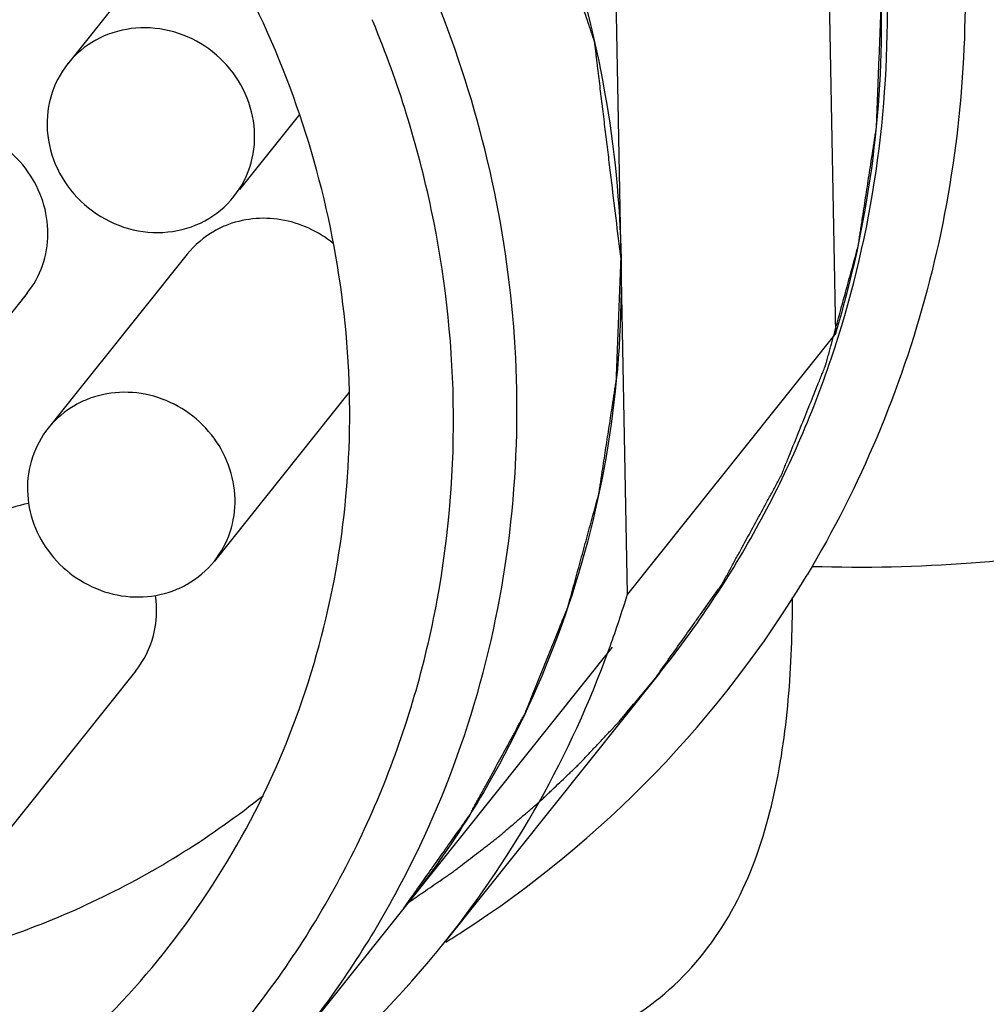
# Model space of a CAD drawing. Header units: millimetres. Extents: x 0 to 420, y 0 to 297.
# Tile 14 of 47: x 152.93 to 156.57, y 103.57 to 107.27. Entities that reach past the tile are written whole.
import ezdxf

# ---------------------------------------------------------------- set-up
doc = ezdxf.new("R2010")
doc.units = ezdxf.units.MM
doc.header["$LTSCALE"] = 23.1
doc.layers.add('COMPONENTS', color=7, linetype='CONTINUOUS')

msp = doc.modelspace()

# ---------------------------------------------------------------- linework, layer by layer
at = {"layer": 'COMPONENTS', "color": 7, "linetype": 'CONTINUOUS'}
for p, q in [((156.00417, 106.08972), (155.95622, 108.6108)), ((153.60198, 107.71187), (153.11541, 107.10269)), ((155.22012, 105.10811), (155.17217, 107.62919)), ((154.26471, 107.2584), (154.26055, 107.26843)), ((153.11592, 107.10314), (153.09563, 107.07533)), ((153.987, 106.91204), (153.76154, 106.62977)), ((153.73998, 106.60297), (153.76027, 106.63078)), ((153.56441, 106.38637), (153.04171, 105.73196)), ((152.96302, 106.24034), (152.44032, 105.58594)), ((156.00417, 106.08972), (155.22012, 105.10811)), ((154.17374, 105.86737), (153.66679, 105.23269)), ((153.37169, 104.82028), (152.84899, 104.16587)), ((155.34145, 104.81149), (154.53562, 103.80262)), ((154.37935, 103.92743), (153.98733, 103.43663))]:
    msp.add_line(p, q, dxfattribs=at)
at = {"layer": 'COMPONENTS', "color": 2, "linetype": 'CONTINUOUS'}
msp.add_line((155.1634, 104.90904), (154.37935, 103.92743), dxfattribs=at)
at = {"layer": 'COMPONENTS', "color": 7, "linetype": 'CONTINUOUS'}
for centre, radius, start, end in [((152.11747, 107.25887), 4.05873, 343.25833, 1.16928), ((153.46563, 106.8228), 0.35169, 326.9079, 333.42744), ((152.36477, 107.296), 4.11632, 302.83451, 329.07345), ((151.44219, 106.24985), 3.94668, 340.18166, 343.18446), ((151.49928, 106.22609), 3.88491, 321.40846, 340.0244), ((151.44631, 106.24841), 3.94232, 339.98246, 340.18113), ((152.32509, 107.35077), 4.18386, 301.92665, 302.88448), ((151.49259, 106.2368), 3.89683, 298.38217, 321.34664)]:
    msp.add_arc(centre, radius, start, end, dxfattribs=at)
for points, knots in [([(147.81623, 109.17008), (147.94309, 109.32889), (148.22419, 109.6265), (148.71419, 109.99809), (149.26157, 110.28674), (150.05179, 110.55263), (151.11808, 110.64538), (152.17048, 110.4125), (152.95129, 110.04804), (153.49574, 109.68972), (153.98275, 109.25621), (154.53754, 108.59525), (155.03617, 107.63772), (155.18816, 106.78836), (155.19615, 106.36865)], [0, 0, 0, 0, 0.0601843, 0.1205649, 0.1813172, 0.2425786, 0.3665426, 0.4928382, 0.5567878, 0.6209454, 0.6851278, 0.7491494, 0.8757035, 1, 1, 1, 1]), ([(154.80412, 105.87785), (154.79614, 106.29754), (154.64415, 107.14691), (154.14551, 108.10447), (153.59069, 108.76545), (153.10365, 109.19897), (152.55917, 109.55729), (151.77831, 109.92173), (150.72587, 110.15458), (149.65955, 110.06179), (148.8693, 109.79584), (148.32193, 109.50714), (147.83193, 109.13551), (147.55086, 108.83784), (147.424, 108.67902)], [0, 0, 0, 0, 0.1242895, 0.2508454, 0.314868, 0.3790509, 0.4432089, 0.5071588, 0.6334548, 0.7574193, 0.8186812, 0.8794338, 0.9398148, 1, 1, 1, 1]), ([(155.83229, 109.71027), (156.03854, 109.36337), (156.36282, 108.61922), (156.54315, 107.42588), (156.40177, 106.24275), (156.09497, 105.51298), (155.89587, 105.18047)], [0, 0, 0, 0, 0.2552969, 0.5069265, 0.7548329, 1, 1, 1, 1]), ([(153.47502, 103.75664), (153.59213, 103.90327), (153.80098, 104.21876), (154.02597, 104.74083), (154.15711, 105.29814), (154.20238, 106.06904), (154.00922, 107.04339), (153.61184, 107.73568), (153.36454, 108.04389)], [0, 0, 0, 0, 0.1218409, 0.2441412, 0.3673042, 0.4916304, 0.7434224, 1, 1, 1, 1]), ([(155.31967, 104.78422), (155.33578, 104.80698), (155.36801, 104.85248), (155.41635, 104.92073), (155.45663, 104.97761), (155.48886, 105.02311), (155.51303, 105.05723), (155.53317, 105.08567), (155.54929, 105.10842), (155.55935, 105.12265), (155.56742, 105.13401), (155.57243, 105.14115), (155.57599, 105.14608), (155.57795, 105.14899), (155.57962, 105.15222), (155.5818, 105.15614), (155.58696, 105.16565), (155.59473, 105.17987), (155.60508, 105.19886), (155.61543, 105.21784), (155.62922, 105.24315), (155.65337, 105.28743), (155.68786, 105.35071), (155.72235, 105.41398), (155.7465, 105.45827), (155.7603, 105.48357), (155.77064, 105.50256), (155.781, 105.52154), (155.78874, 105.53578), (155.79394, 105.54526), (155.79605, 105.54922), (155.79786, 105.55237), (155.79925, 105.5556), (155.80149, 105.5613), (155.80478, 105.56941), (155.81, 105.58241), (155.81654, 105.59865), (155.827, 105.62464), (155.84007, 105.65713), (155.85576, 105.69611), (155.87144, 105.7351), (155.88713, 105.77408), (155.90282, 105.81307), (155.9185, 105.85205), (155.93158, 105.88454), (155.94203, 105.91053), (155.94857, 105.92677), (155.9538, 105.93977), (155.95772, 105.94951), (155.96098, 105.95764), (155.96329, 105.96331), (155.96457, 105.96658), (155.96564, 105.96895), (155.96626, 105.97164), (155.96725, 105.97512), (155.96891, 105.98127), (155.97131, 105.99002), (155.97418, 106.00053), (155.97802, 106.01454), (155.98281, 106.03205), (155.99047, 106.06007), (156.00005, 106.0951), (156.01154, 106.13713), (156.02303, 106.17917), (156.03453, 106.2212), (156.04602, 106.26323), (156.05751, 106.30526), (156.06709, 106.34029), (156.07476, 106.36831), (156.07954, 106.38582), (156.08338, 106.39984), (156.08575, 106.40859), (156.08747, 106.41472), (156.08835, 106.41822), (156.0888, 106.42172), (156.08952, 106.42609), (156.09111, 106.43658), (156.09354, 106.45232), (156.09676, 106.4733), (156.09998, 106.49428), (156.10428, 106.52226), (156.11181, 106.57122), (156.12255, 106.64116), (156.1333, 106.7111), (156.14082, 106.76006), (156.14512, 106.78803), (156.14835, 106.80901), (156.15103, 106.8265), (156.15318, 106.84049), (156.15452, 106.84923), (156.15561, 106.85622), (156.15624, 106.86061), (156.15686, 106.86406), (156.15708, 106.86774), (156.15728, 106.87429), (156.15767, 106.88359), (156.15823, 106.89849), (156.15896, 106.91711), (156.16011, 106.9469), (156.16155, 106.98415), (156.16327, 107.02884), (156.16557, 107.08843), (156.16845, 107.16292), (156.17191, 107.25231), (156.17421, 107.3119), (156.17536, 107.34169)], [0, 0, 0, 0, 0.03125, 0.0625, 0.09375, 0.109375, 0.125, 0.140625, 0.1484375, 0.15625, 0.1601562, 0.1640625, 0.1660156, 0.1669922, 0.1679688, 0.1699219, 0.171875, 0.1796875, 0.1875, 0.1953125, 0.203125, 0.21875, 0.25, 0.28125, 0.296875, 0.3046875, 0.3125, 0.3203125, 0.328125, 0.3300781, 0.3320312, 0.3330078, 0.3339844, 0.3359375, 0.3398438, 0.34375, 0.3515625, 0.359375, 0.375, 0.390625, 0.40625, 0.421875, 0.4375, 0.453125, 0.46875, 0.4765625, 0.484375, 0.4882812, 0.4921875, 0.4960938, 0.4980469, 0.4990234, 0.5, 0.5009766, 0.5019531, 0.5039062, 0.5078125, 0.5117188, 0.515625, 0.5234375, 0.53125, 0.546875, 0.5625, 0.578125, 0.59375, 0.609375, 0.625, 0.640625, 0.6484375, 0.65625, 0.6601562, 0.6640625, 0.6660156, 0.6669922, 0.6679688, 0.6699219, 0.671875, 0.6796875, 0.6875, 0.6953125, 0.703125, 0.71875, 0.75, 0.78125, 0.796875, 0.8046875, 0.8125, 0.8203125, 0.8242188, 0.828125, 0.8300781, 0.8320312, 0.8330078, 0.8339844, 0.8359375, 0.8398438, 0.84375, 0.8515625, 0.859375, 0.875, 0.890625, 0.90625, 0.9375, 0.96875, 1, 1, 1, 1]), ([(155.34145, 104.81149), (155.48178, 104.98717), (155.73264, 105.36463), (156.0054, 105.9886), (156.16825, 106.65435), (156.20041, 107.11222), (156.19757, 107.3415)], [0, 0, 0, 0, 0.2479038, 0.4967087, 0.7471975, 1, 1, 1, 1]), ([(153.78017, 106.66548), (153.80083, 106.70676), (153.8263, 106.7994), (153.81002, 106.94309), (153.74333, 107.0742), (153.63521, 107.17579), (153.49969, 107.23497), (153.35404, 107.24366), (153.21746, 107.20018), (153.14454, 107.13895), (153.11584, 107.1032)], [0, 0, 0, 0, 0.121863, 0.24629, 0.3734949, 0.5021583, 0.6302742, 0.7561001, 0.8790026, 1, 1, 1, 1]), ([(154.5654, 105.83189), (154.56079, 106.07442), (154.50442, 106.56254), (154.35851, 107.03154), (154.26471, 107.2584)], [0, 0, 0, 0, 0.4970211, 1, 1, 1, 1]), ([(153.09563, 107.07533), (153.06963, 107.03546), (153.0334, 106.94304), (153.03723, 106.79367), (153.09655, 106.65356), (153.20255, 106.5422), (153.3404, 106.47464), (153.49134, 106.46064), (153.63412, 106.50282), (153.71033, 106.56587), (153.74006, 106.60291)], [0, 0, 0, 0, 0.1214381, 0.2453261, 0.3722077, 0.5009242, 0.6293839, 0.7556237, 0.8788325, 1, 1, 1, 1]), ([(152.96296, 106.24027), (152.98772, 106.27127), (153.02713, 106.34284), (153.0546, 106.50469), (152.98604, 106.7136), (152.81066, 106.84667), (152.64607, 106.88081), (152.56229, 106.87186), (152.52291, 106.86092)], [0, 0, 0, 0, 0.1211094, 0.2437619, 0.4932817, 0.7480311, 0.8752225, 1, 1, 1, 1]), ([(153.70815, 106.49357), (153.6941, 106.48782), (153.63987, 106.4616), (153.59241, 106.42144), (153.56434, 106.38628)], [0, 0, 0, 0, 0.2522923, 1, 1, 1, 1]), ([(154.11381, 106.42727), (154.05791, 106.47272), (153.92246, 106.53553), (153.77291, 106.52008), (153.70815, 106.49357)], [0, 0, 0, 0, 0.5072752, 1, 1, 1, 1]), ([(155.19615, 106.36865), (155.20035, 106.14757), (155.17189, 105.70579), (155.01758, 105.06308), (154.75606, 104.46071), (154.51444, 104.09655), (154.37914, 103.92717)], [0, 0, 0, 0, 0.2528325, 0.5033483, 0.7521293, 1, 1, 1, 1]), ([(146.6072, 106.2378), (146.61518, 105.81811), (146.76717, 104.96874), (147.26581, 104.01118), (147.82063, 103.3502), (148.30767, 102.91668), (148.85215, 102.55836), (149.63301, 102.19391), (150.68545, 101.96107), (151.75177, 102.05386), (152.54202, 102.31981), (153.08939, 102.60851), (153.57939, 102.98014), (153.86046, 103.2778), (153.98732, 103.43662)], [0, 0, 0, 0, 0.1242895, 0.2508455, 0.314868, 0.379051, 0.443209, 0.5071589, 0.6334549, 0.7574194, 0.8186813, 0.879434, 0.939815, 1, 1, 1, 1]), ([(146.75881, 106.1747), (146.76361, 105.92188), (146.82455, 105.41274), (147.06251, 104.67824), (147.43822, 103.99471), (147.93715, 103.38845), (148.54022, 102.88231), (149.22453, 102.49552), (149.96414, 102.24285), (150.731, 102.13414), (151.49588, 102.17386), (152.22946, 102.36092), (152.90333, 102.68853), (153.49116, 103.14433), (153.96988, 103.71071), (154.32074, 104.3656), (154.53018, 105.08298), (154.57015, 105.5822), (154.5654, 105.83189)], [0, 0, 0, 0, 0.0624099, 0.1255965, 0.1894569, 0.2537778, 0.3182872, 0.3826862, 0.4466911, 0.5100739, 0.572696, 0.634532, 0.6956771, 0.7563369, 0.8167961, 0.8773739, 0.9383628, 1, 1, 1, 1]), ([(153.66681, 105.23271), (153.69267, 105.26509), (153.73334, 105.34031), (153.75177, 105.46775), (153.72662, 105.59631), (153.66108, 105.71196), (153.56247, 105.80258), (153.44122, 105.85858), (153.3103, 105.87392), (153.22469, 105.85523), (153.18545, 105.83916)], [0, 0, 0, 0, 0.1205061, 0.2426996, 0.3674665, 0.4946039, 0.6229277, 0.7507877, 0.8766985, 1, 1, 1, 1]), ([(153.98732, 103.43662), (154.12261, 103.60599), (154.36417, 103.97014), (154.6256, 104.57246), (154.77989, 105.21508), (154.80833, 105.6568), (154.80412, 105.87785)], [0, 0, 0, 0, 0.2478773, 0.4966672, 0.7471743, 1, 1, 1, 1]), ([(153.18545, 105.83916), (153.17142, 105.83342), (153.11722, 105.80721), (153.06976, 105.76708), (153.04169, 105.73194)], [0, 0, 0, 0, 0.2521639, 1, 1, 1, 1]), ([(153.04169, 105.73194), (153.01584, 105.69956), (152.97516, 105.62433), (152.95674, 105.4969), (152.98188, 105.36834), (153.04743, 105.25269), (153.14604, 105.16207), (153.26729, 105.10607), (153.3982, 105.09073), (153.48382, 105.10942), (153.52305, 105.12549)], [0, 0, 0, 0, 0.1205061, 0.2426996, 0.3674665, 0.4946039, 0.6229277, 0.7507877, 0.8766985, 1, 1, 1, 1]), ([(152.9685, 105.44914), (152.92525, 105.44168), (152.84121, 105.41166), (152.77352, 105.35325), (152.74654, 105.31946)], [0, 0, 0, 0, 0.5036597, 1, 1, 1, 1]), ([(153.52305, 105.12549), (153.53709, 105.13123), (153.59128, 105.15744), (153.63874, 105.19757), (153.66681, 105.23271)], [0, 0, 0, 0, 0.2521639, 1, 1, 1, 1]), ([(153.37176, 104.82037), (153.40252, 104.85889), (153.4484, 104.95101), (153.45271, 105.05354), (153.44516, 105.10319)], [0, 0, 0, 0, 0.4953479, 1, 1, 1, 1]), ([(154.39821, 103.94993), (154.41908, 103.96426), (154.45039, 103.98575), (154.49214, 104.0144), (154.51822, 104.03232), (154.53911, 104.04662), (154.55212, 104.05563), (154.56263, 104.06269), (154.57022, 104.06837), (154.57773, 104.07415), (154.5928, 104.08566), (154.61537, 104.10295), (154.64548, 104.12599), (154.67057, 104.14519), (154.69064, 104.16055), (154.70319, 104.17016), (154.71322, 104.17782), (154.7195, 104.18267), (154.7245, 104.18641), (154.72961, 104.19069), (154.73863, 104.19844), (154.75147, 104.20938), (154.77203, 104.22696), (154.79774, 104.24891), (154.82344, 104.27087), (154.844, 104.28843), (154.85943, 104.3016), (154.87226, 104.31258), (154.88129, 104.32027), (154.88638, 104.32466), (154.89039, 104.32796), (154.89366, 104.33121), (154.89828, 104.33556), (154.90623, 104.34316), (154.91767, 104.35403), (154.93136, 104.36707), (154.94962, 104.38445), (154.97245, 104.40618), (154.99528, 104.42792), (155.01354, 104.44529), (155.02496, 104.45619), (155.03294, 104.46373), (155.03752, 104.46818), (155.04216, 104.47321), (155.04794, 104.47929), (155.05721, 104.48913), (155.06878, 104.50139), (155.0873, 104.52104), (155.11045, 104.54559), (155.13824, 104.57504), (155.15906, 104.59714), (155.17297, 104.61187), (155.17872, 104.61801), (155.18343, 104.62291), (155.18774, 104.62789), (155.19508, 104.63666), (155.20566, 104.64916), (155.22254, 104.66917), (155.24366, 104.69418), (155.27744, 104.7342), (155.30278, 104.76421), (155.31967, 104.78422)], [0, 0, 0, 0, 0.0625, 0.09375, 0.125, 0.140625, 0.15625, 0.1640625, 0.171875, 0.1796875, 0.1875, 0.21875, 0.25, 0.28125, 0.296875, 0.3125, 0.3203125, 0.328125, 0.3320312, 0.3359375, 0.34375, 0.359375, 0.375, 0.40625, 0.4375, 0.453125, 0.46875, 0.484375, 0.4921875, 0.4960938, 0.5, 0.5039062, 0.5078125, 0.515625, 0.53125, 0.546875, 0.5625, 0.59375, 0.625, 0.640625, 0.65625, 0.6640625, 0.6679688, 0.671875, 0.6796875, 0.6875, 0.703125, 0.71875, 0.75, 0.78125, 0.8125, 0.8203125, 0.828125, 0.8320312, 0.8359375, 0.84375, 0.859375, 0.875, 0.90625, 0.9375, 1, 1, 1, 1]), ([(152.52666, 103.71641), (152.7682, 103.7714), (153.23822, 103.93397), (153.65979, 104.19835), (153.85099, 104.35155)], [0, 0, 0, 0, 0.5027528, 1, 1, 1, 1]), ([(151.6555, 102.62574), (152.01094, 102.70665), (152.69652, 102.98399), (153.25044, 103.47546), (153.47502, 103.75664)], [0, 0, 0, 0, 0.5032247, 1, 1, 1, 1])]:
    msp.add_open_spline(points, degree=3, knots=knots, dxfattribs=at)
at = {"layer": 'COMPONENTS', "color": 2, "linetype": 'CONTINUOUS'}
for points, knots in [([(155.19615, 106.36865), (155.18995, 106.41962), (155.17756, 106.52154), (155.16206, 106.64895), (155.14967, 106.75087), (155.14038, 106.82731), (155.13108, 106.90376), (155.12333, 106.96746), (155.11714, 107.01842), (155.11249, 107.05664), (155.10862, 107.0885), (155.10552, 107.11398), (155.1032, 107.13309), (155.10126, 107.14901), (155.09971, 107.16175), (155.09873, 107.16972), (155.09798, 107.17609), (155.09744, 107.18006), (155.09718, 107.18326), (155.0965, 107.18562), (155.09568, 107.18797), (155.09412, 107.19267), (155.09175, 107.19973), (155.08861, 107.20913), (155.08546, 107.21854), (155.08127, 107.23108), (155.07393, 107.25303), (155.06345, 107.28438), (155.05086, 107.322), (155.03828, 107.35962), (155.0257, 107.39725), (155.00892, 107.44741), (154.98795, 107.51012), (154.96279, 107.58536), (154.93762, 107.66061), (154.91665, 107.72332), (154.89988, 107.77348), (154.88729, 107.8111), (154.87471, 107.84873), (154.86213, 107.88635), (154.85164, 107.9177), (154.8443, 107.93965), (154.84011, 107.95219), (154.83696, 107.9616), (154.83382, 107.971), (154.83147, 107.97806), (154.82988, 107.98276), (154.82912, 107.98512), (154.82823, 107.98743), (154.82645, 107.99028), (154.82443, 107.99393), (154.82108, 107.99972), (154.81693, 108.00697), (154.81026, 108.01855), (154.80194, 108.03305), (154.79196, 108.05043), (154.77864, 108.07361), (154.762, 108.10259), (154.74202, 108.13737), (154.71539, 108.18373), (154.6821, 108.24169), (154.64215, 108.31124), (154.6022, 108.38079), (154.56226, 108.45034), (154.52897, 108.50829), (154.50234, 108.55466), (154.48236, 108.58943), (154.46572, 108.61841), (154.4524, 108.64159), (154.44241, 108.65898), (154.43243, 108.67637), (154.4241, 108.69086), (154.41745, 108.70245), (154.41246, 108.71115), (154.40828, 108.71838), (154.4054, 108.72347), (154.40368, 108.72634), (154.40258, 108.72861), (154.40078, 108.73041), (154.39862, 108.73298), (154.39472, 108.7374), (154.38921, 108.74376), (154.38257, 108.75137), (154.37374, 108.76152), (154.36268, 108.77421), (154.34942, 108.78944), (154.33616, 108.80467), (154.31848, 108.82497), (154.29638, 108.85035), (154.26986, 108.88081), (154.2345, 108.92141), (154.1903, 108.97217), (154.13725, 109.03308), (154.08421, 109.094), (154.03117, 109.15491), (153.98697, 109.20567), (153.9516, 109.24627), (153.92508, 109.27673), (153.90298, 109.30211), (153.8853, 109.32241), (153.87204, 109.33764), (153.86099, 109.35033), (153.85215, 109.36048), (153.84662, 109.36682), (153.84221, 109.37191), (153.83941, 109.37504), (153.83729, 109.37767), (153.83536, 109.3793), (153.83335, 109.38083), (153.82936, 109.38395), (153.82337, 109.3886), (153.81538, 109.39481), (153.80739, 109.40102), (153.79674, 109.40931), (153.77811, 109.4238), (153.75149, 109.44451), (153.71954, 109.46936), (153.68759, 109.49421), (153.65564, 109.51906), (153.61305, 109.55219), (153.5598, 109.59361), (153.4959, 109.64331), (153.43201, 109.69301), (153.37876, 109.73442), (153.33616, 109.76755), (153.30422, 109.7924), (153.27227, 109.81725), (153.24032, 109.8421), (153.2137, 109.86281), (153.19506, 109.87731), (153.18441, 109.88559), (153.17643, 109.8918), (153.16844, 109.89801), (153.16245, 109.90268), (153.15845, 109.90577), (153.15647, 109.90735), (153.15442, 109.90881), (153.15135, 109.91022), (153.14763, 109.91217), (153.14161, 109.91518), (153.13412, 109.91898), (153.12211, 109.92504), (153.1071, 109.93263), (153.08908, 109.94172), (153.06507, 109.95385), (153.03505, 109.96901), (152.99902, 109.98721), (152.95099, 110.01146), (152.89095, 110.04178), (152.8189, 110.07817), (152.74686, 110.11456), (152.67481, 110.15094), (152.61477, 110.18127), (152.56674, 110.20552), (152.53071, 110.22372), (152.50069, 110.23888), (152.47668, 110.25101), (152.45867, 110.2601), (152.44065, 110.2692), (152.42564, 110.27678), (152.41364, 110.28284), (152.40463, 110.2874), (152.39712, 110.29117), (152.39188, 110.29386), (152.38886, 110.29532), (152.38666, 110.29662), (152.3842, 110.29713), (152.381, 110.29808), (152.37536, 110.29962), (152.36733, 110.30188), (152.35768, 110.30456), (152.34483, 110.30816), (152.32875, 110.31264), (152.30946, 110.31803), (152.29017, 110.32341), (152.26446, 110.33059), (152.23231, 110.33956), (152.19373, 110.35033), (152.14229, 110.36469), (152.078, 110.38263), (152.00084, 110.40417), (151.92369, 110.42571), (151.84653, 110.44724), (151.78224, 110.46519), (151.7308, 110.47955), (151.69222, 110.49031), (151.66008, 110.49929), (151.63436, 110.50647), (151.61507, 110.51185), (151.59899, 110.51634), (151.58614, 110.51993), (151.5781, 110.52216), (151.57167, 110.52398), (151.56764, 110.52504), (151.56444, 110.52606), (151.56199, 110.52635), (151.55952, 110.5265), (151.55458, 110.52688), (151.54717, 110.52741), (151.5373, 110.52813), (151.52742, 110.52885), (151.51426, 110.52982), (151.49121, 110.5315), (151.4583, 110.53391), (151.4188, 110.5368), (151.3793, 110.53968), (151.33979, 110.54257), (151.28713, 110.54642), (151.22129, 110.55123), (151.14229, 110.55701), (151.06329, 110.56279), (150.99746, 110.5676), (150.94479, 110.57145), (150.90529, 110.57434), (150.86579, 110.57722), (150.82629, 110.58011), (150.79337, 110.58252), (150.77033, 110.5842), (150.75716, 110.58517), (150.74729, 110.58589), (150.73741, 110.58661), (150.73, 110.58714), (150.72507, 110.58752), (150.72301, 110.58764), (150.72136, 110.58782), (150.71974, 110.58768), (150.71692, 110.58726), (150.71288, 110.58675), (150.70642, 110.58589), (150.69835, 110.58483), (150.68543, 110.58312), (150.66928, 110.58099), (150.6499, 110.57843), (150.62407, 110.57503), (150.59177, 110.57076), (150.55302, 110.56565), (150.50134, 110.55883), (150.43675, 110.5503), (150.35925, 110.54008), (150.28174, 110.52985), (150.20423, 110.51962), (150.13964, 110.51109), (150.08797, 110.50427), (150.04921, 110.49916), (150.01692, 110.4949), (149.99108, 110.49149), (149.9717, 110.48893), (149.95233, 110.48637), (149.93618, 110.48424), (149.92326, 110.48253), (149.91357, 110.48126), (149.9055, 110.48018), (149.89984, 110.47947), (149.89663, 110.47898), (149.89415, 110.47884), (149.89193, 110.47786), (149.88888, 110.47684), (149.88359, 110.47492), (149.87601, 110.47225), (149.86692, 110.46902), (149.85479, 110.46472), (149.83964, 110.45935), (149.82145, 110.4529), (149.80327, 110.44645), (149.77902, 110.43785), (149.74871, 110.4271), (149.71235, 110.4142), (149.66385, 110.39699), (149.60324, 110.37549), (149.5305, 110.34969), (149.45776, 110.32389), (149.38502, 110.29809), (149.3244, 110.27659), (149.27591, 110.25939), (149.23954, 110.24648), (149.20923, 110.23573), (149.18498, 110.22713), (149.1668, 110.22068), (149.15164, 110.21531), (149.13952, 110.21101), (149.13194, 110.20832), (149.12588, 110.20617), (149.1221, 110.20481), (149.11943, 110.20391), (149.11794, 110.20331), (149.11662, 110.20241), (149.11492, 110.20139), (149.11087, 110.19886), (149.10478, 110.19509), (149.09667, 110.19005), (149.08856, 110.18502), (149.07774, 110.1783), (149.05881, 110.16655), (149.03177, 110.14977), (148.99933, 110.12963), (148.96688, 110.10949), (148.93443, 110.08934), (148.89116, 110.06249), (148.83708, 110.02892), (148.77219, 109.98864), (148.70729, 109.94835), (148.65321, 109.91478), (148.60994, 109.88793), (148.5775, 109.86779), (148.54505, 109.84764), (148.5126, 109.8275), (148.48556, 109.81072), (148.46663, 109.79897), (148.45581, 109.79225), (148.4477, 109.78722), (148.43959, 109.78219), (148.43351, 109.7784), (148.42945, 109.7759), (148.42778, 109.77482), (148.42638, 109.77404), (148.42519, 109.77297), (148.42321, 109.77096), (148.42032, 109.76816), (148.41574, 109.76365), (148.40999, 109.75802), (148.4008, 109.74901), (148.38932, 109.73775), (148.37554, 109.72424), (148.35716, 109.70622), (148.33419, 109.68369), (148.30663, 109.65666), (148.26988, 109.62062), (148.22394, 109.57557), (148.16882, 109.52151), (148.11369, 109.46745), (148.04019, 109.39537), (147.94831, 109.30527), (147.87481, 109.23319), (147.83806, 109.19715)], [0, 0, 0, 0, 0.015625, 0.03125, 0.0390625, 0.046875, 0.0546875, 0.0625, 0.0664062, 0.0703125, 0.0742188, 0.0761719, 0.078125, 0.0800781, 0.0810547, 0.0820312, 0.0825195, 0.0830078, 0.083252, 0.0834961, 0.0837402, 0.0839844, 0.0849609, 0.0859375, 0.0869141, 0.0878906, 0.0898438, 0.09375, 0.0976562, 0.1015625, 0.1054688, 0.109375, 0.1171875, 0.125, 0.1328125, 0.140625, 0.1445312, 0.1484375, 0.1523438, 0.15625, 0.1601562, 0.1621094, 0.1630859, 0.1640625, 0.1650391, 0.1660156, 0.1662598, 0.1665039, 0.166748, 0.1669922, 0.1674805, 0.1679688, 0.1689453, 0.1699219, 0.171875, 0.1738281, 0.1757812, 0.1796875, 0.1835938, 0.1875, 0.1953125, 0.203125, 0.2109375, 0.21875, 0.2265625, 0.2304688, 0.234375, 0.2382812, 0.2402344, 0.2421875, 0.2441406, 0.2460938, 0.2470703, 0.2480469, 0.2490234, 0.2495117, 0.2497559, 0.25, 0.2502441, 0.2504883, 0.2509766, 0.2519531, 0.2529297, 0.2539062, 0.2558594, 0.2578125, 0.2597656, 0.2617188, 0.265625, 0.2695312, 0.2734375, 0.28125, 0.2890625, 0.296875, 0.3046875, 0.3125, 0.3164062, 0.3203125, 0.3242188, 0.3261719, 0.328125, 0.3300781, 0.3310547, 0.3320312, 0.3325195, 0.3330078, 0.333252, 0.3334961, 0.3337402, 0.3339844, 0.3349609, 0.3359375, 0.3369141, 0.3378906, 0.3398438, 0.34375, 0.3476562, 0.3515625, 0.3554688, 0.359375, 0.3671875, 0.375, 0.3828125, 0.390625, 0.3945312, 0.3984375, 0.4023438, 0.40625, 0.4101562, 0.4121094, 0.4130859, 0.4140625, 0.4150391, 0.4160156, 0.4162598, 0.4165039, 0.416748, 0.4169922, 0.4174805, 0.4179688, 0.4189453, 0.4199219, 0.421875, 0.4238281, 0.4257812, 0.4296875, 0.4335938, 0.4375, 0.4453125, 0.453125, 0.4609375, 0.46875, 0.4765625, 0.4804688, 0.484375, 0.4882812, 0.4902344, 0.4921875, 0.4941406, 0.4960938, 0.4970703, 0.4980469, 0.4990234, 0.4995117, 0.4997559, 0.5, 0.5002441, 0.5004883, 0.5009766, 0.5019531, 0.5029297, 0.5039062, 0.5058594, 0.5078125, 0.5097656, 0.5117188, 0.515625, 0.5195312, 0.5234375, 0.53125, 0.5390625, 0.546875, 0.5546875, 0.5625, 0.5664062, 0.5703125, 0.5742188, 0.5761719, 0.578125, 0.5800781, 0.5810547, 0.5820312, 0.5825195, 0.5830078, 0.583252, 0.5834961, 0.5837402, 0.5839844, 0.5849609, 0.5859375, 0.5869141, 0.5878906, 0.5898438, 0.59375, 0.5976562, 0.6015625, 0.6054688, 0.609375, 0.6171875, 0.625, 0.6328125, 0.640625, 0.6445312, 0.6484375, 0.6523438, 0.65625, 0.6601562, 0.6621094, 0.6630859, 0.6640625, 0.6650391, 0.6660156, 0.6662598, 0.6665039, 0.666626, 0.666748, 0.6669922, 0.6674805, 0.6679688, 0.6689453, 0.6699219, 0.671875, 0.6738281, 0.6757812, 0.6796875, 0.6835938, 0.6875, 0.6953125, 0.703125, 0.7109375, 0.71875, 0.7265625, 0.7304688, 0.734375, 0.7382812, 0.7402344, 0.7421875, 0.7441406, 0.7460938, 0.7470703, 0.7480469, 0.7490234, 0.7495117, 0.7497559, 0.75, 0.7502441, 0.7504883, 0.7509766, 0.7519531, 0.7529297, 0.7539062, 0.7558594, 0.7578125, 0.7597656, 0.7617188, 0.765625, 0.7695312, 0.7734375, 0.78125, 0.7890625, 0.796875, 0.8046875, 0.8125, 0.8164062, 0.8203125, 0.8242188, 0.8261719, 0.828125, 0.8300781, 0.8310547, 0.8320312, 0.8325195, 0.8330078, 0.833252, 0.833374, 0.8334961, 0.8337402, 0.8339844, 0.8349609, 0.8359375, 0.8369141, 0.8378906, 0.8398438, 0.84375, 0.8476562, 0.8515625, 0.8554688, 0.859375, 0.8671875, 0.875, 0.8828125, 0.890625, 0.8945312, 0.8984375, 0.9023438, 0.90625, 0.9101562, 0.9121094, 0.9130859, 0.9140625, 0.9150391, 0.9160156, 0.9162598, 0.9165039, 0.916626, 0.916748, 0.9169922, 0.9174805, 0.9179688, 0.9189453, 0.9199219, 0.921875, 0.9238281, 0.9257812, 0.9296875, 0.9335938, 0.9375, 0.9453125, 0.953125, 0.9609375, 0.96875, 0.984375, 1, 1, 1, 1]), ([(154.37935, 103.92743), (154.39473, 103.94915), (154.42549, 103.99258), (154.47164, 104.05773), (154.51009, 104.11202), (154.54085, 104.15546), (154.56392, 104.18803), (154.58315, 104.21518), (154.59853, 104.2369), (154.60814, 104.25047), (154.61584, 104.26132), (154.62063, 104.26813), (154.62402, 104.27284), (154.62589, 104.27562), (154.62748, 104.2787), (154.62957, 104.28244), (154.63449, 104.29152), (154.64191, 104.30509), (154.65179, 104.32322), (154.66166, 104.34133), (154.67483, 104.36549), (154.69788, 104.40777), (154.73081, 104.46816), (154.76373, 104.52856), (154.78678, 104.57084), (154.79995, 104.59499), (154.80982, 104.61311), (154.81971, 104.63123), (154.8271, 104.64482), (154.83206, 104.65388), (154.83408, 104.65766), (154.8358, 104.66066), (154.83713, 104.66375), (154.83927, 104.66918), (154.84241, 104.67693), (154.84739, 104.68934), (154.85364, 104.70484), (154.86362, 104.72965), (154.8761, 104.76066), (154.89107, 104.79787), (154.90604, 104.83508), (154.92102, 104.8723), (154.93599, 104.90951), (154.95097, 104.94672), (154.96344, 104.97773), (154.97343, 105.00254), (154.97967, 105.01804), (154.98466, 105.03045), (154.9884, 105.03975), (154.99151, 105.04751), (154.99371, 105.05292), (154.99493, 105.05605), (154.99596, 105.05831), (154.99655, 105.06088), (154.9975, 105.0642), (154.99908, 105.07007), (155.00138, 105.07842), (155.00412, 105.08845), (155.00777, 105.10182), (155.01234, 105.11854), (155.01966, 105.14529), (155.0288, 105.17872), (155.03977, 105.21884), (155.05074, 105.25897), (155.06171, 105.29909), (155.07269, 105.33921), (155.08366, 105.37933), (155.0928, 105.41277), (155.10011, 105.43951), (155.10468, 105.45623), (155.10835, 105.46961), (155.11061, 105.47796), (155.11226, 105.48382), (155.11309, 105.48716), (155.11353, 105.4905), (155.1142, 105.49467), (155.11572, 105.50468), (155.11805, 105.5197), (155.12112, 105.53973), (155.1242, 105.55976), (155.1283, 105.58646), (155.13548, 105.6332), (155.14574, 105.69996), (155.156, 105.76672), (155.16318, 105.81345), (155.16728, 105.84016), (155.17036, 105.86019), (155.17344, 105.88021), (155.17573, 105.89524), (155.17729, 105.90525), (155.1779, 105.90944), (155.17848, 105.91273), (155.1787, 105.91625), (155.17889, 105.92249), (155.17926, 105.93137), (155.1798, 105.94559), (155.18049, 105.96337), (155.18159, 105.99181), (155.18296, 106.02736), (155.18461, 106.07002), (155.18681, 106.1269), (155.18955, 106.19801), (155.19285, 106.28333), (155.19505, 106.34021), (155.19615, 106.36865)], [0, 0, 0, 0, 0.03125, 0.0625, 0.09375, 0.109375, 0.125, 0.140625, 0.1484375, 0.15625, 0.1601562, 0.1640625, 0.1660156, 0.1669922, 0.1679688, 0.1699219, 0.171875, 0.1796875, 0.1875, 0.1953125, 0.203125, 0.21875, 0.25, 0.28125, 0.296875, 0.3046875, 0.3125, 0.3203125, 0.328125, 0.3300781, 0.3320312, 0.3330078, 0.3339844, 0.3359375, 0.3398438, 0.34375, 0.3515625, 0.359375, 0.375, 0.390625, 0.40625, 0.421875, 0.4375, 0.453125, 0.46875, 0.4765625, 0.484375, 0.4882812, 0.4921875, 0.4960938, 0.4980469, 0.4990234, 0.5, 0.5009766, 0.5019531, 0.5039062, 0.5078125, 0.5117188, 0.515625, 0.5234375, 0.53125, 0.546875, 0.5625, 0.578125, 0.59375, 0.609375, 0.625, 0.640625, 0.6484375, 0.65625, 0.6601562, 0.6640625, 0.6660156, 0.6669922, 0.6679688, 0.6699219, 0.671875, 0.6796875, 0.6875, 0.6953125, 0.703125, 0.71875, 0.75, 0.78125, 0.796875, 0.8046875, 0.8125, 0.8203125, 0.828125, 0.8300781, 0.8320312, 0.8330078, 0.8339844, 0.8359375, 0.8398438, 0.84375, 0.8515625, 0.859375, 0.875, 0.890625, 0.90625, 0.9375, 0.96875, 1, 1, 1, 1])]:
    msp.add_open_spline(points, degree=3, knots=knots, dxfattribs=at)
at = {"layer": 'COMPONENTS', "color": 9, "linetype": 'CONTINUOUS'}
for points, knots in [([(155.22625, 102.15319), (155.39485, 102.1813), (155.73269, 102.27178), (156.20878, 102.51677), (156.64311, 102.86613), (157.02157, 103.30536), (157.32957, 103.81591), (157.55487, 104.37727), (157.69343, 104.96892), (157.73322, 105.37226), (157.7427, 105.5742)], [0, 0, 0, 0, 0.1117558, 0.2268185, 0.3475941, 0.4739537, 0.6040096, 0.7356995, 0.8678138, 1, 1, 1, 1]), ([(155.91481, 105.21252), (156.11398, 105.20649), (156.49952, 105.215), (156.96259, 105.27188), (157.28907, 105.34751), (157.48416, 105.41154), (157.63506, 105.48293), (157.71493, 105.54244), (157.7427, 105.57423)], [0, 0, 0, 0, 0.3152858, 0.6091103, 0.7362796, 0.8451341, 0.9332136, 1, 1, 1, 1]), ([(153.99427, 103.25087), (154.12402, 103.25061), (154.38274, 103.25907), (154.76559, 103.31363), (155.13078, 103.43389), (155.44628, 103.65433), (155.66116, 103.97173), (155.77816, 104.33397), (155.83204, 104.71195), (155.84112, 104.96708), (155.84132, 105.09499)], [0, 0, 0, 0, 0.1276448, 0.2542939, 0.3793723, 0.5026386, 0.6254015, 0.7491972, 0.8741728, 1, 1, 1, 1])]:
    msp.add_open_spline(points, degree=3, knots=knots, dxfattribs=at)

doc.saveas('drawing.dxf')
